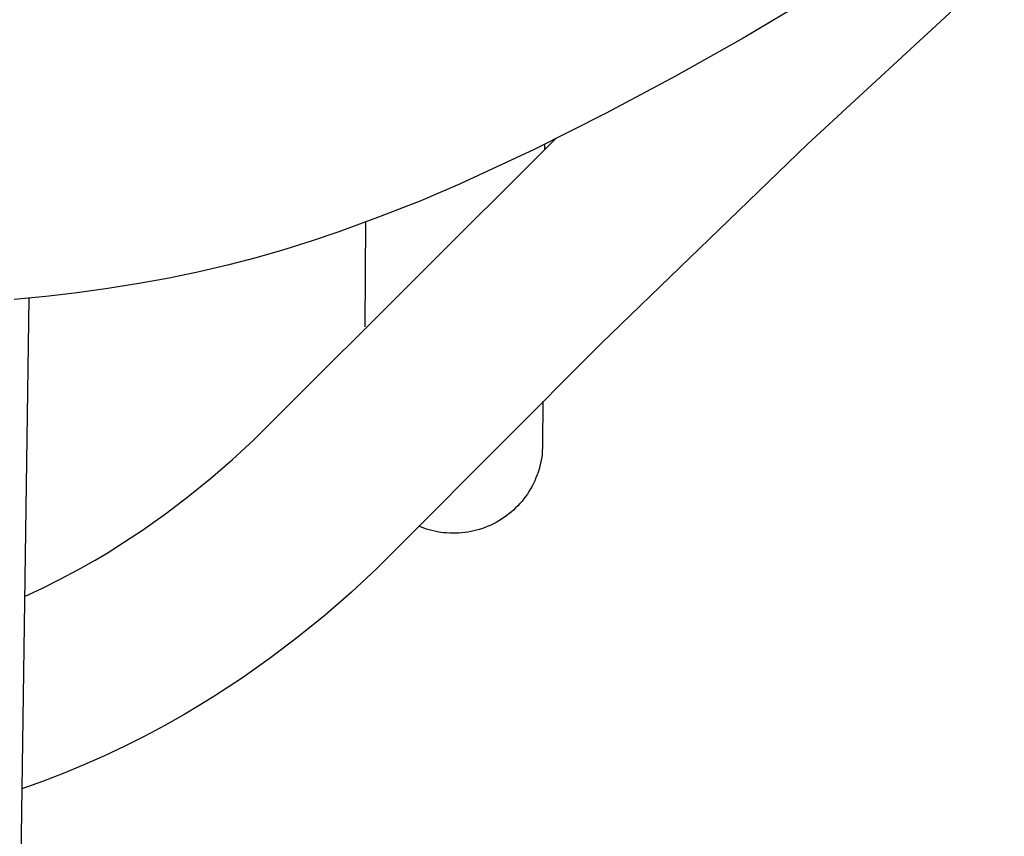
# Model space of a CAD drawing. Header units: millimetres. Extents: x 0 to 17052, y 0 to 22595.
# Tile 16 of 21: x 14074 to 15179, y 16027 to 16943. Entities that reach past the tile are written whole.
import ezdxf

# ---------------------------------------------------------------- set-up
doc = ezdxf.new("R2010")
doc.units = ezdxf.units.MM
doc.header["$MEASUREMENT"] = 0
doc.layers.add('Crea2D$visibili$linee', color=7, linetype='Continuous', true_color=0x000000)

msp = doc.modelspace()

# ---------------------------------------------------------------- linework, layer by layer
at = {"layer": 'Crea2D$visibili$linee'}
for p, q in [((15098.9, 17049.5), (14885.9, 16922.3)), ((15179.2, 17007.1), (14958.4, 16803.3)), ((14885.9, 16922.3), (14810.1, 16879.6)), ((14810.1, 16879.6), (14732.3, 16838.1)), ((14732.3, 16838.1), (14651.2, 16797.5)), ((14359.8, 16494.8), (14675.2, 16809.2)), ((14651.2, 16797.5), (14567.4, 16758.6)), ((14663.1, 16803.2), (14663.1, 16797.4)), ((14958.4, 16803.3), (14726.6, 16579.8)), ((14567.4, 16758.6), (14524.1, 16739.9)), ((14524.1, 16739.9), (14478.6, 16722.3)), ((14478.6, 16722.3), (14431.9, 16705)), ((14461.7, 16598.3), (14462.3, 16716.1)), ((14431.9, 16705), (14402.1, 16694.8)), ((14402.1, 16694.8), (14371.4, 16685.2)), ((14371.4, 16685.2), (14340.2, 16676.2)), ((14340.2, 16676.2), (14308.6, 16668)), ((14275.4, 16660.2), (14241.7, 16653.1)), ((14308.6, 16668), (14275.4, 16660.2)), ((14241.7, 16653.1), (14207.5, 16646.8)), ((14172.8, 16641.3), (14138.1, 16636.4)), ((14207.5, 16646.8), (14172.8, 16641.3)), ((14083.9, 16630.4), (14037.1, 13372.7)), ((14103, 16632.3), (14067.7, 16628.9)), ((14138.1, 16636.4), (14103, 16632.3)), ((14726.6, 16579.8), (14502.9, 16355.1)), ((14661.2, 16515), (14660.8, 16465.9)), ((14336.5, 16471.6), (14359.8, 16494.8)), ((14312.6, 16449.4), (14336.5, 16471.6)), ((14660.7, 16462.4), (14660.5, 16459)), ((14660.8, 16465.9), (14660.7, 16462.4)), ((14659.8, 16452.1), (14659.2, 16448.7)), ((14660.2, 16455.5), (14659.8, 16452.1)), ((14660.5, 16459), (14660.2, 16455.5)), ((14288.1, 16428.1), (14312.6, 16449.4)), ((14657.7, 16442), (14656.8, 16438.6)), ((14658.5, 16445.3), (14657.7, 16442)), ((14659.2, 16448.7), (14658.5, 16445.3)), ((14263, 16407.8), (14288.1, 16428.1)), ((14653.4, 16428.9), (14652, 16425.7)), ((14654.6, 16432.1), (14653.4, 16428.9)), ((14655.8, 16435.3), (14654.6, 16432.1)), ((14656.8, 16438.6), (14655.8, 16435.3)), ((14649, 16419.5), (14647.3, 16416.5)), ((14650.6, 16422.6), (14649, 16419.5)), ((14652, 16425.7), (14650.6, 16422.6)), ((14237.5, 16388.4), (14263, 16407.8)), ((14641.7, 16407.9), (14639.7, 16405.2)), ((14643.7, 16410.7), (14641.7, 16407.9)), ((14645.5, 16413.5), (14643.7, 16410.7)), ((14647.3, 16416.5), (14645.5, 16413.5)), ((14630.6, 16395.1), (14628.1, 16392.7)), ((14633, 16397.5), (14630.6, 16395.1)), ((14635.3, 16400), (14633, 16397.5)), ((14637.5, 16402.5), (14635.3, 16400)), ((14639.7, 16405.2), (14637.5, 16402.5)), ((14211.5, 16370.1), (14237.5, 16388.4)), ((14617.5, 16384.3), (14614.7, 16382.4)), ((14620.3, 16386.3), (14617.5, 16384.3)), ((14623, 16388.3), (14620.3, 16386.3)), ((14625.6, 16390.5), (14623, 16388.3)), ((14628.1, 16392.7), (14625.6, 16390.5)), ((14524.8, 16373.4), (14521.9, 16374.5)), ((14527.6, 16372.3), (14524.8, 16373.4)), ((14596.5, 16373.2), (14593.3, 16372.1)), ((14599.6, 16374.5), (14596.5, 16373.2)), ((14602.8, 16375.9), (14599.6, 16374.5)), ((14605.8, 16377.4), (14602.8, 16375.9)), ((14608.8, 16378.9), (14605.8, 16377.4)), ((14611.8, 16380.6), (14608.8, 16378.9)), ((14614.7, 16382.4), (14611.8, 16380.6)), ((14185.1, 16352.8), (14211.5, 16370.1)), ((14530.5, 16371.4), (14527.6, 16372.3)), ((14533.4, 16370.5), (14530.5, 16371.4)), ((14536.4, 16369.7), (14533.4, 16370.5)), ((14539.7, 16368.9), (14536.4, 16369.7)), ((14543, 16368.3), (14539.7, 16368.9)), ((14546.4, 16367.7), (14543, 16368.3)), ((14549.7, 16367.3), (14546.4, 16367.7)), ((14553.1, 16367), (14549.7, 16367.3)), ((14556.5, 16366.8), (14553.1, 16367)), ((14559.9, 16366.7), (14556.5, 16366.8)), ((14563.3, 16366.7), (14559.9, 16366.7)), ((14566.7, 16366.8), (14563.3, 16366.7)), ((14570.1, 16367.1), (14566.7, 16366.8)), ((14573.5, 16367.5), (14570.1, 16367.1)), ((14576.8, 16368), (14573.5, 16367.5)), ((14580.2, 16368.6), (14576.8, 16368)), ((14583.5, 16369.3), (14580.2, 16368.6)), ((14586.8, 16370.1), (14583.5, 16369.3)), ((14590.1, 16371), (14586.8, 16370.1)), ((14593.3, 16372.1), (14590.1, 16371)), ((14171.8, 16344.5), (14185.1, 16352.8)), ((14502.9, 16355.1), (14474.9, 16327.3)), ((14158.3, 16336.5), (14171.8, 16344.5)), ((14139, 16325.6), (14158.3, 16336.5)), ((14119.3, 16315.1), (14139, 16325.6)), ((14474.9, 16327.3), (14446.1, 16300.5)), ((14099.3, 16305.2), (14119.3, 16315.1)), ((14079.1, 16295.8), (14099.3, 16305.2)), ((14446.1, 16300.5), (14416.6, 16274.9)), ((14416.6, 16274.9), (14386.3, 16250.3)), ((14386.3, 16250.3), (14355.4, 16226.8)), ((14355.4, 16226.8), (14323.8, 16204.6)), ((14323.8, 16204.6), (14291.7, 16183.5)), ((14291.7, 16183.5), (14275.4, 16173.4)), ((14259, 16163.7), (14236.7, 16151.1)), ((14275.4, 16173.4), (14259, 16163.7)), ((14236.7, 16151.1), (14214.3, 16139.1)), ((14214.3, 16139.1), (14191.7, 16127.7)), ((14191.7, 16127.7), (14168.8, 16116.9)), ((14168.8, 16116.9), (14145.9, 16106.7)), ((14122.7, 16097.1), (14099.4, 16088.1)), ((14145.9, 16106.7), (14122.7, 16097.1)), ((14099.4, 16088.1), (14076, 16079.7))]:
    msp.add_line(p, q, dxfattribs=at)

doc.saveas('drawing.dxf')
